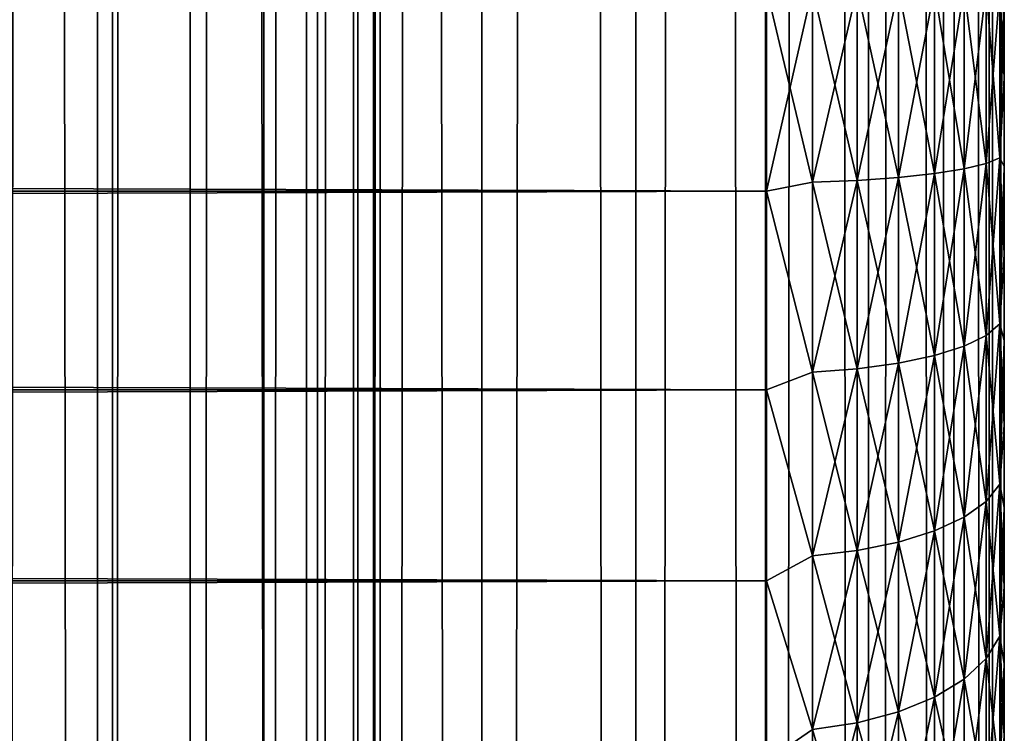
# Model space of a CAD drawing. Extents: x -265 to 265, y 0 to 1307.
# Tile 115 of 256: x 257 to 265, y 294 to 300. Entities that reach past the tile are written whole.
import ezdxf

# ---------------------------------------------------------------- set-up
doc = ezdxf.new("R2010")
doc.units = 0
doc.header["$LTSCALE"] = 81.481481
for name, color, linetype in [('119', 7, 'CONTINUOUS'), ('120', 7, 'CONTINUOUS'), ('57', 7, 'CONTINUOUS'), ('60', 7, 'CONTINUOUS'), ('64', 7, 'CONTINUOUS')]:
    doc.layers.add(name, color=color, linetype=linetype)

msp = doc.modelspace()

# ---------------------------------------------------------------- linework, layer by layer
at = {"layer": '119', "color": 7, "linetype": 'CONTINUOUS'}
for points in [[(255.7403, 1, 13.8582), (257.5, 1, 12.9904), (255.7403, 1299, 13.8582), (255.7403, 1, 13.8582)], [(255.7403, 1299, 13.8582), (257.5, 1, 12.9904), (257.5, 1299, 12.9904), (255.7403, 1299, 13.8582)], [(257.5, 1, 12.9904), (259.1314, 1, 11.9003), (257.5, 1299, 12.9904), (257.5, 1, 12.9904)], [(257.5, 1299, 12.9904), (259.1314, 1, 11.9003), (259.1314, 1299, 11.9003), (257.5, 1299, 12.9904)], [(259.1314, 1, 11.9003), (260.6066, 1, 10.6066), (259.1314, 1299, 11.9003), (259.1314, 1, 11.9003)], [(259.1314, 1299, 11.9003), (260.6066, 1, 10.6066), (260.6066, 1299, 10.6066), (259.1314, 1299, 11.9003)], [(260.6066, 1, 10.6066), (261.9003, 1, 9.1314), (260.6066, 1299, 10.6066), (260.6066, 1, 10.6066)], [(260.6066, 1299, 10.6066), (261.9003, 1, 9.1314), (261.9003, 1299, 9.1314), (260.6066, 1299, 10.6066)], [(261.9003, 1, 9.1314), (262.9904, 1, 7.5), (261.9003, 1299, 9.1314), (261.9003, 1, 9.1314)], [(261.9003, 1299, 9.1314), (262.9904, 1, 7.5), (262.9904, 1299, 7.5), (261.9003, 1299, 9.1314)], [(262.9904, 1, 7.5), (263.8582, 1, 5.7403), (262.9904, 1299, 7.5), (262.9904, 1, 7.5)], [(262.9904, 1299, 7.5), (263.8582, 1, 5.7403), (263.8582, 1299, 5.7403), (262.9904, 1299, 7.5)], [(263.8582, 1, 5.7403), (264.4889, 1, 3.8823), (263.8582, 1299, 5.7403), (263.8582, 1, 5.7403)], [(263.8582, 1299, 5.7403), (264.4889, 1, 3.8823), (264.4889, 1299, 3.8823), (263.8582, 1299, 5.7403)], [(264.4889, 1, 3.8823), (264.8717, 1, 1.9579), (264.4889, 1299, 3.8823), (264.4889, 1, 3.8823)], [(264.4889, 1299, 3.8823), (264.8717, 1, 1.9579), (264.8717, 1299, 1.9579), (264.4889, 1299, 3.8823)], [(264.8717, 1, 1.9579), (265, 1), (264.8717, 1299, 1.9579), (264.8717, 1, 1.9579)], [(264.8717, 1299, 1.9579), (265, 1), (265, 1299), (264.8717, 1299, 1.9579)]]:
    msp.add_3dface(points, dxfattribs=at)
at = {"layer": '120', "color": 7, "linetype": 'CONTINUOUS'}
for points in [[(260.6066, 1299, -10.6066), (260.6066, 1, -10.6066), (259.75, 20, -11.399), (260.6066, 1299, -10.6066)], [(259.75, 1280, -11.399), (260.6066, 1299, -10.6066), (259.75, 20, -11.399), (259.75, 1280, -11.399)], [(261.9003, 1, -9.1314), (260.6066, 1, -10.6066), (261.9003, 1299, -9.1314), (261.9003, 1, -9.1314)], [(261.9003, 1299, -9.1314), (260.6066, 1, -10.6066), (260.6066, 1299, -10.6066), (261.9003, 1299, -9.1314)], [(262.9904, 1, -7.5), (261.9003, 1, -9.1314), (262.9904, 1299, -7.5), (262.9904, 1, -7.5)], [(262.9904, 1299, -7.5), (261.9003, 1, -9.1314), (261.9003, 1299, -9.1314), (262.9904, 1299, -7.5)], [(263.8582, 1, -5.7403), (262.9904, 1, -7.5), (263.8582, 1299, -5.7403), (263.8582, 1, -5.7403)], [(263.8582, 1299, -5.7403), (262.9904, 1, -7.5), (262.9904, 1299, -7.5), (263.8582, 1299, -5.7403)], [(264.4889, 1, -3.8823), (263.8582, 1, -5.7403), (264.4889, 1299, -3.8823), (264.4889, 1, -3.8823)], [(264.4889, 1299, -3.8823), (263.8582, 1, -5.7403), (263.8582, 1299, -5.7403), (264.4889, 1299, -3.8823)], [(264.8717, 1, -1.9579), (264.4889, 1, -3.8823), (264.8717, 1299, -1.9579), (264.8717, 1, -1.9579)], [(264.8717, 1299, -1.9579), (264.4889, 1, -3.8823), (264.4889, 1299, -3.8823), (264.8717, 1299, -1.9579)], [(265, 1299), (265, 1), (264.8717, 1, -1.9579), (265, 1299)], [(265, 1299), (264.8717, 1, -1.9579), (264.8717, 1299, -1.9579), (265, 1299)], [(259.6951, 1278.9668, -11.4457), (259.75, 1280, -11.399), (259.6951, 21.0333, -11.4457), (259.6951, 1278.9668, -11.4457)], [(259.6951, 21.0333, -11.4457), (259.75, 1280, -11.399), (259.75, 20, -11.399), (259.6951, 21.0333, -11.4457)], [(259.525, 1277.9175, -11.5877), (259.6951, 1278.9668, -11.4457), (259.525, 22.0825, -11.5877), (259.525, 1277.9175, -11.5877)], [(259.525, 22.0825, -11.5877), (259.6951, 1278.9668, -11.4457), (259.6951, 21.0333, -11.4457), (259.525, 22.0825, -11.5877)], [(259.2244, 1276.842, -11.8284), (259.525, 1277.9175, -11.5877), (259.2244, 23.1581, -11.8284), (259.2244, 1276.842, -11.8284)], [(259.2244, 23.1581, -11.8284), (259.525, 1277.9175, -11.5877), (259.525, 22.0825, -11.5877), (259.2244, 23.1581, -11.8284)], [(258.7723, 1275.7446, -12.1674), (259.2244, 1276.842, -11.8284), (258.7723, 24.2554, -12.1674), (258.7723, 1275.7446, -12.1674)], [(258.7723, 24.2554, -12.1674), (259.2244, 1276.842, -11.8284), (259.2244, 23.1581, -11.8284), (258.7723, 24.2554, -12.1674)], [(258.1533, 1274.6534, -12.5906), (258.7723, 1275.7446, -12.1674), (258.1533, 25.3466, -12.5906), (258.1533, 1274.6534, -12.5906)], [(258.1533, 25.3466, -12.5906), (258.7723, 1275.7446, -12.1674), (258.7723, 24.2554, -12.1674), (258.1533, 25.3466, -12.5906)], [(257.3737, 1273.621, -13.0625), (258.1533, 1274.6534, -12.5906), (257.3737, 26.379, -13.0625), (257.3737, 1273.621, -13.0625)], [(257.3737, 26.379, -13.0625), (258.1533, 1274.6534, -12.5906), (258.1533, 25.3466, -12.5906), (257.3737, 26.379, -13.0625)], [(256.4613, 1272.6984, -13.537), (257.3737, 1273.621, -13.0625), (256.4613, 27.3016, -13.537), (256.4613, 1272.6984, -13.537)], [(256.4613, 27.3016, -13.537), (257.3737, 1273.621, -13.0625), (257.3737, 26.379, -13.0625), (256.4613, 27.3016, -13.537)]]:
    msp.add_3dface(points, dxfattribs=at)
at = {"layer": '57', "color": 7, "linetype": 'CONTINUOUS'}
for points in [[(265, 300, 17), (265, 300, 38), (265, 299.251, 37.9733), (265, 300, 17)], [(265, 299.251, 17.0267), (265, 300, 17), (265, 299.251, 37.9733), (265, 299.251, 17.0267)], [(265, 298.5057, 17.1069), (265, 299.251, 17.0267), (265, 298.5057, 37.8931), (265, 298.5057, 17.1069)], [(265, 298.5057, 37.8931), (265, 299.251, 17.0267), (265, 299.251, 37.9733), (265, 298.5057, 37.8931)], [(265, 297.7681, 17.2399), (265, 298.5057, 17.1069), (265, 297.7681, 37.7601), (265, 297.7681, 17.2399)], [(265, 297.7681, 37.7601), (265, 298.5057, 17.1069), (265, 298.5057, 37.8931), (265, 297.7681, 37.7601)], [(265, 297.0419, 17.4253), (265, 297.7681, 17.2399), (265, 297.0419, 37.5747), (265, 297.0419, 17.4253)], [(265, 297.0419, 37.5747), (265, 297.7681, 17.2399), (265, 297.7681, 37.7601), (265, 297.0419, 37.5747)], [(265, 296.3307, 17.662), (265, 297.0419, 17.4253), (265, 296.3307, 37.338), (265, 296.3307, 17.662)], [(265, 296.3307, 37.338), (265, 297.0419, 17.4253), (265, 297.0419, 37.5747), (265, 296.3307, 37.338)], [(265, 295.6382, 17.9488), (265, 296.3307, 17.662), (265, 295.6382, 37.0512), (265, 295.6382, 17.9488)], [(265, 295.6382, 37.0512), (265, 296.3307, 17.662), (265, 296.3307, 37.338), (265, 295.6382, 37.0512)], [(265, 294.9679, 18.2844), (265, 295.6382, 17.9488), (265, 294.9679, 36.7156), (265, 294.9679, 18.2844)], [(265, 294.9679, 36.7156), (265, 295.6382, 17.9488), (265, 295.6382, 37.0512), (265, 294.9679, 36.7156)], [(265, 294.3233, 18.6668), (265, 294.9679, 18.2844), (265, 294.3233, 36.3332), (265, 294.3233, 18.6668)], [(265, 294.3233, 36.3332), (265, 294.9679, 18.2844), (265, 294.9679, 36.7156), (265, 294.3233, 36.3332)], [(265, 293.7076, 19.0943), (265, 294.3233, 18.6668), (265, 293.7076, 35.9057), (265, 293.7076, 19.0943)], [(265, 293.7076, 35.9057), (265, 294.3233, 18.6668), (265, 294.3233, 36.3332), (265, 293.7076, 35.9057)]]:
    msp.add_3dface(points, dxfattribs=at)
at = {"layer": '60', "color": 7, "linetype": 'CONTINUOUS'}
for points in [[(263, 300, 40), (-263, 300, 40), (-263, 298.2979, 39.8836), (263, 300, 40)], [(-263, 300, 15), (263, 300, 15), (263, 298.2979, 15.1164), (-263, 300, 15)], [(-263, 298.2979, 15.1164), (-263, 300, 15), (263, 298.2979, 15.1164), (-263, 298.2979, 15.1164)], [(263, 300, 40), (-263, 298.2979, 39.8836), (263, 298.2979, 39.8836), (263, 300, 40)], [(-263, 296.6275, 15.4635), (-263, 298.2979, 15.1164), (263, 296.6275, 15.4635), (-263, 296.6275, 15.4635)], [(263, 296.6275, 15.4635), (-263, 298.2979, 15.1164), (263, 298.2979, 15.1164), (263, 296.6275, 15.4635)], [(-263, 298.2979, 39.8836), (-263, 296.6275, 39.5365), (263, 298.2979, 39.8836), (-263, 298.2979, 39.8836)], [(263, 298.2979, 39.8836), (-263, 296.6275, 39.5365), (263, 296.6275, 39.5365), (263, 298.2979, 39.8836)], [(-263, 295.02, 16.0349), (-263, 296.6275, 15.4635), (263, 295.02, 16.0349), (-263, 295.02, 16.0349)], [(263, 295.02, 16.0349), (-263, 296.6275, 15.4635), (263, 296.6275, 15.4635), (263, 295.02, 16.0349)], [(-263, 296.6275, 39.5365), (-263, 295.02, 38.9651), (263, 296.6275, 39.5365), (-263, 296.6275, 39.5365)], [(263, 296.6275, 39.5365), (-263, 295.02, 38.9651), (263, 295.02, 38.9651), (263, 296.6275, 39.5365)], [(-263, 293.5052, 16.8198), (-263, 295.02, 16.0349), (263, 293.5052, 16.8198), (-263, 293.5052, 16.8198)], [(263, 293.5052, 16.8198), (-263, 295.02, 16.0349), (263, 295.02, 16.0349), (263, 293.5052, 16.8198)], [(-263, 295.02, 38.9651), (-263, 293.5052, 38.1802), (263, 295.02, 38.9651), (-263, 295.02, 38.9651)], [(263, 295.02, 38.9651), (-263, 293.5052, 38.1802), (263, 293.5052, 38.1802), (263, 295.02, 38.9651)]]:
    msp.add_3dface(points, dxfattribs=at)
at = {"layer": '64', "color": 7, "linetype": 'CONTINUOUS'}
for points in [[(263, 298.2979, 15.1164), (263, 300, 15), (263.3879, 298.3734, 15.1446), (263, 298.2979, 15.1164)], [(263, 300, 15), (263.3879, 300, 15.038), (263.3879, 298.3734, 15.1446), (263, 300, 15)], [(263, 300, 40), (263, 298.2979, 39.8836), (263.3879, 300, 39.962), (263, 300, 40)], [(263, 298.2979, 39.8836), (263.3879, 298.3734, 39.8554), (263.3879, 300, 39.962), (263, 298.2979, 39.8836)], [(263.7636, 300, 15.1515), (263.7636, 298.3882, 15.2571), (263.3879, 300, 15.038), (263.7636, 300, 15.1515)], [(263.3879, 300, 15.038), (263.7636, 298.3882, 15.2571), (263.3879, 298.3734, 15.1446), (263.3879, 300, 15.038)], [(263.7636, 298.3882, 39.7429), (263.7636, 300, 39.8485), (263.3879, 298.3734, 39.8554), (263.7636, 298.3882, 39.7429)], [(263.3879, 298.3734, 39.8554), (263.7636, 300, 39.8485), (263.3879, 300, 39.962), (263.3879, 298.3734, 39.8554)], [(264.1098, 300, 15.3362), (264.1098, 298.4123, 15.4403), (263.7636, 300, 15.1515), (264.1098, 300, 15.3362)], [(263.7636, 300, 15.1515), (264.1098, 298.4123, 15.4403), (263.7636, 298.3882, 15.2571), (263.7636, 300, 15.1515)], [(264.1098, 298.4123, 39.5597), (264.1098, 300, 39.6638), (263.7636, 298.3882, 39.7429), (264.1098, 298.4123, 39.5597)], [(263.7636, 298.3882, 39.7429), (264.1098, 300, 39.6638), (263.7636, 300, 39.8485), (263.7636, 298.3882, 39.7429)], [(264.4134, 300, 15.585), (264.4134, 298.4448, 15.6869), (264.1098, 300, 15.3362), (264.4134, 300, 15.585)], [(264.1098, 300, 15.3362), (264.4134, 298.4448, 15.6869), (264.1098, 298.4123, 15.4403), (264.1098, 300, 15.3362)], [(264.4134, 298.4448, 39.3131), (264.4134, 300, 39.415), (264.1098, 298.4123, 39.5597), (264.4134, 298.4448, 39.3131)], [(264.1098, 298.4123, 39.5597), (264.4134, 300, 39.415), (264.1098, 300, 39.6638), (264.1098, 298.4123, 39.5597)], [(264.6625, 300, 15.8882), (264.6625, 298.4844, 15.9875), (264.4134, 300, 15.585), (264.6625, 300, 15.8882)], [(264.4134, 300, 15.585), (264.6625, 298.4844, 15.9875), (264.4134, 298.4448, 15.6869), (264.4134, 300, 15.585)], [(264.6625, 298.4844, 39.0125), (264.6625, 300, 39.1118), (264.4134, 298.4448, 39.3131), (264.6625, 298.4844, 39.0125)], [(264.4134, 298.4448, 39.3131), (264.6625, 300, 39.1118), (264.4134, 300, 39.415), (264.4134, 298.4448, 39.3131)], [(264.8476, 300, 16.2343), (264.8476, 298.5295, 16.3307), (264.6625, 300, 15.8882), (264.8476, 300, 16.2343)], [(264.6625, 300, 15.8882), (264.8476, 298.5295, 16.3307), (264.6625, 298.4844, 15.9875), (264.6625, 300, 15.8882)], [(264.8476, 298.5295, 38.6693), (264.8476, 300, 38.7657), (264.6625, 298.4844, 39.0125), (264.8476, 298.5295, 38.6693)], [(264.6625, 298.4844, 39.0125), (264.8476, 300, 38.7657), (264.6625, 300, 39.1118), (264.6625, 298.4844, 39.0125)], [(264.9616, 300, 16.6098), (264.9616, 298.5785, 16.703), (264.8476, 300, 16.2343), (264.9616, 300, 16.6098)], [(264.8476, 300, 16.2343), (264.9616, 298.5785, 16.703), (264.8476, 298.5295, 16.3307), (264.8476, 300, 16.2343)], [(264.9616, 298.5785, 38.297), (264.9616, 300, 38.3902), (264.8476, 298.5295, 38.6693), (264.9616, 298.5785, 38.297)], [(264.8476, 298.5295, 38.6693), (264.9616, 300, 38.3902), (264.8476, 300, 38.7657), (264.8476, 298.5295, 38.6693)], [(265, 299.251, 37.9733), (265, 300, 38), (264.9616, 298.5785, 38.297), (265, 299.251, 37.9733)], [(264.9616, 298.5785, 38.297), (265, 300, 38), (264.9616, 300, 38.3902), (264.9616, 298.5785, 38.297)], [(265, 300, 17), (265, 299.251, 17.0267), (264.9616, 300, 16.6098), (265, 300, 17)], [(264.9616, 300, 16.6098), (265, 299.251, 17.0267), (264.9616, 298.5785, 16.703), (264.9616, 300, 16.6098)], [(265, 299.251, 17.0267), (265, 298.5057, 17.1069), (264.9616, 298.5785, 16.703), (265, 299.251, 17.0267)], [(265, 298.5057, 37.8931), (265, 299.251, 37.9733), (264.9616, 298.5785, 38.297), (265, 298.5057, 37.8931)], [(264.9616, 298.5785, 16.703), (264.9616, 297.1814, 16.9809), (264.8476, 298.5295, 16.3307), (264.9616, 298.5785, 16.703)], [(264.9616, 297.1814, 38.0191), (264.9616, 298.5785, 38.297), (264.8476, 297.0842, 38.3819), (264.9616, 297.1814, 38.0191)], [(264.8476, 297.0842, 38.3819), (264.9616, 298.5785, 38.297), (264.8476, 298.5295, 38.6693), (264.8476, 297.0842, 38.3819)], [(265, 298.5057, 17.1069), (265, 297.7681, 17.2399), (264.9616, 298.5785, 16.703), (265, 298.5057, 17.1069)], [(264.9616, 298.5785, 16.703), (265, 297.7681, 17.2399), (264.9616, 297.1814, 16.9809), (264.9616, 298.5785, 16.703)], [(264.9616, 297.1814, 38.0191), (265, 298.5057, 37.8931), (264.9616, 298.5785, 38.297), (264.9616, 297.1814, 38.0191)], [(264.6625, 298.4844, 15.9875), (264.6625, 296.9946, 16.2839), (264.4134, 298.4448, 15.6869), (264.6625, 298.4844, 15.9875)], [(264.6625, 296.9946, 38.7161), (264.6625, 298.4844, 39.0125), (264.4134, 296.9162, 39.0091), (264.6625, 296.9946, 38.7161)], [(264.4134, 296.9162, 39.0091), (264.6625, 298.4844, 39.0125), (264.4134, 298.4448, 39.3131), (264.4134, 296.9162, 39.0091)], [(264.8476, 298.5295, 16.3307), (264.8476, 297.0842, 16.6181), (264.6625, 298.4844, 15.9875), (264.8476, 298.5295, 16.3307)], [(264.8476, 297.0842, 38.3819), (264.8476, 298.5295, 38.6693), (264.6625, 296.9946, 38.7161), (264.8476, 297.0842, 38.3819)], [(264.6625, 296.9946, 38.7161), (264.8476, 298.5295, 38.6693), (264.6625, 298.4844, 39.0125), (264.6625, 296.9946, 38.7161)], [(264.6625, 298.4844, 15.9875), (264.8476, 297.0842, 16.6181), (264.6625, 296.9946, 16.2839), (264.6625, 298.4844, 15.9875)], [(264.8476, 298.5295, 16.3307), (264.9616, 297.1814, 16.9809), (264.8476, 297.0842, 16.6181), (264.8476, 298.5295, 16.3307)], [(265, 297.7681, 37.7601), (265, 298.5057, 37.8931), (264.9616, 297.1814, 38.0191), (265, 297.7681, 37.7601)], [(263.7636, 298.3882, 15.2571), (263.7636, 296.804, 15.5723), (263.3879, 298.3734, 15.1446), (263.7636, 298.3882, 15.2571)], [(263.7636, 296.804, 39.4277), (263.7636, 298.3882, 39.7429), (263.3879, 296.7746, 39.5374), (263.7636, 296.804, 39.4277)], [(263.3879, 296.7746, 39.5374), (263.7636, 298.3882, 39.7429), (263.3879, 298.3734, 39.8554), (263.3879, 296.7746, 39.5374)], [(264.1098, 298.4123, 15.4403), (264.1098, 296.8518, 15.7507), (263.7636, 298.3882, 15.2571), (264.1098, 298.4123, 15.4403)], [(264.1098, 296.8518, 39.2493), (264.1098, 298.4123, 39.5597), (263.7636, 296.804, 39.4277), (264.1098, 296.8518, 39.2493)], [(263.7636, 296.804, 39.4277), (264.1098, 298.4123, 39.5597), (263.7636, 298.3882, 39.7429), (263.7636, 296.804, 39.4277)], [(263.7636, 298.3882, 15.2571), (264.1098, 296.8518, 15.7507), (263.7636, 296.804, 15.5723), (263.7636, 298.3882, 15.2571)], [(264.4134, 298.4448, 15.6869), (264.4134, 296.9162, 15.9909), (264.1098, 298.4123, 15.4403), (264.4134, 298.4448, 15.6869)], [(264.4134, 296.9162, 39.0091), (264.4134, 298.4448, 39.3131), (264.1098, 296.8518, 39.2493), (264.4134, 296.9162, 39.0091)], [(264.1098, 296.8518, 39.2493), (264.4134, 298.4448, 39.3131), (264.1098, 298.4123, 39.5597), (264.1098, 296.8518, 39.2493)], [(264.1098, 298.4123, 15.4403), (264.4134, 296.9162, 15.9909), (264.1098, 296.8518, 15.7507), (264.1098, 298.4123, 15.4403)], [(264.4134, 298.4448, 15.6869), (264.6625, 296.9946, 16.2839), (264.4134, 296.9162, 15.9909), (264.4134, 298.4448, 15.6869)], [(263, 298.2979, 39.8836), (263.3879, 296.7746, 39.5374), (263.3879, 298.3734, 39.8554), (263, 298.2979, 39.8836)], [(263, 298.2979, 15.1164), (263.3879, 298.3734, 15.1446), (263.3879, 296.7746, 15.4626), (263, 298.2979, 15.1164)], [(263, 298.2979, 39.8836), (263, 296.6275, 39.5365), (263.3879, 296.7746, 39.5374), (263, 298.2979, 39.8836)], [(263, 296.6275, 15.4635), (263, 298.2979, 15.1164), (263.3879, 296.7746, 15.4626), (263, 296.6275, 15.4635)], [(263.3879, 298.3734, 15.1446), (263.7636, 296.804, 15.5723), (263.3879, 296.7746, 15.4626), (263.3879, 298.3734, 15.1446)], [(265, 297.7681, 17.2399), (265, 297.0419, 17.4253), (264.9616, 297.1814, 16.9809), (265, 297.7681, 17.2399)], [(265, 297.0419, 37.5747), (265, 297.7681, 37.7601), (264.9616, 297.1814, 38.0191), (265, 297.0419, 37.5747)], [(264.9616, 297.1814, 16.9809), (264.9616, 295.8325, 17.4388), (264.8476, 297.0842, 16.6181), (264.9616, 297.1814, 16.9809)], [(264.9616, 295.8325, 37.5612), (264.9616, 297.1814, 38.0191), (264.8476, 295.6888, 37.9082), (264.9616, 295.8325, 37.5612)], [(264.8476, 295.6888, 37.9082), (264.9616, 297.1814, 38.0191), (264.8476, 297.0842, 38.3819), (264.8476, 295.6888, 37.9082)], [(265, 297.0419, 17.4253), (265, 296.3307, 17.662), (264.9616, 297.1814, 16.9809), (265, 297.0419, 17.4253)], [(264.9616, 297.1814, 16.9809), (265, 296.3307, 17.662), (264.9616, 295.8325, 17.4388), (264.9616, 297.1814, 16.9809)], [(264.9616, 295.8325, 37.5612), (265, 297.0419, 37.5747), (264.9616, 297.1814, 38.0191), (264.9616, 295.8325, 37.5612)], [(264.8476, 297.0842, 16.6181), (264.8476, 295.6888, 17.0918), (264.6625, 296.9946, 16.2839), (264.8476, 297.0842, 16.6181)], [(264.8476, 295.6888, 37.9082), (264.8476, 297.0842, 38.3819), (264.6625, 295.5564, 38.2279), (264.8476, 295.6888, 37.9082)], [(264.6625, 295.5564, 38.2279), (264.8476, 297.0842, 38.3819), (264.6625, 296.9946, 38.7161), (264.6625, 295.5564, 38.2279)], [(264.8476, 297.0842, 16.6181), (264.9616, 295.8325, 17.4388), (264.8476, 295.6888, 17.0918), (264.8476, 297.0842, 16.6181)], [(264.6625, 296.9946, 16.2839), (264.6625, 295.5564, 16.7721), (264.4134, 296.9162, 15.9909), (264.6625, 296.9946, 16.2839)], [(264.6625, 295.5564, 38.2279), (264.6625, 296.9946, 38.7161), (264.4134, 295.4403, 38.5081), (264.6625, 295.5564, 38.2279)], [(264.4134, 295.4403, 38.5081), (264.6625, 296.9946, 38.7161), (264.4134, 296.9162, 39.0091), (264.4134, 295.4403, 38.5081)], [(264.6625, 296.9946, 16.2839), (264.8476, 295.6888, 17.0918), (264.6625, 295.5564, 16.7721), (264.6625, 296.9946, 16.2839)], [(265, 296.3307, 37.338), (265, 297.0419, 37.5747), (264.9616, 295.8325, 37.5612), (265, 296.3307, 37.338)], [(264.4134, 296.9162, 15.9909), (264.4134, 295.4403, 16.4919), (264.1098, 296.8518, 15.7507), (264.4134, 296.9162, 15.9909)], [(264.4134, 295.4403, 38.5081), (264.4134, 296.9162, 39.0091), (264.1098, 295.3451, 38.7379), (264.4134, 295.4403, 38.5081)], [(264.1098, 295.3451, 38.7379), (264.4134, 296.9162, 39.0091), (264.1098, 296.8518, 39.2493), (264.1098, 295.3451, 38.7379)], [(264.4134, 296.9162, 15.9909), (264.6625, 295.5564, 16.7721), (264.4134, 295.4403, 16.4919), (264.4134, 296.9162, 15.9909)], [(263.7636, 296.804, 15.5723), (263.7636, 295.2744, 16.0915), (263.3879, 296.7746, 15.4626), (263.7636, 296.804, 15.5723)], [(263.7636, 295.2744, 38.9085), (263.7636, 296.804, 39.4277), (263.3879, 295.231, 39.0134), (263.7636, 295.2744, 38.9085)], [(263.3879, 295.231, 39.0134), (263.7636, 296.804, 39.4277), (263.3879, 296.7746, 39.5374), (263.3879, 295.231, 39.0134)], [(264.1098, 296.8518, 15.7507), (264.1098, 295.3451, 16.2621), (263.7636, 296.804, 15.5723), (264.1098, 296.8518, 15.7507)], [(264.1098, 295.3451, 38.7379), (264.1098, 296.8518, 39.2493), (263.7636, 295.2744, 38.9085), (264.1098, 295.3451, 38.7379)], [(263.7636, 295.2744, 38.9085), (264.1098, 296.8518, 39.2493), (263.7636, 296.804, 39.4277), (263.7636, 295.2744, 38.9085)], [(263.7636, 296.804, 15.5723), (264.1098, 295.3451, 16.2621), (263.7636, 295.2744, 16.0915), (263.7636, 296.804, 15.5723)], [(264.1098, 296.8518, 15.7507), (264.4134, 295.4403, 16.4919), (264.1098, 295.3451, 16.2621), (264.1098, 296.8518, 15.7507)], [(263, 296.6275, 39.5365), (263.3879, 295.231, 39.0134), (263.3879, 296.7746, 39.5374), (263, 296.6275, 39.5365)], [(263, 296.6275, 15.4635), (263.3879, 296.7746, 15.4626), (263.3879, 295.231, 15.9866), (263, 296.6275, 15.4635)], [(263.3879, 296.7746, 15.4626), (263.7636, 295.2744, 16.0915), (263.3879, 295.231, 15.9866), (263.3879, 296.7746, 15.4626)], [(263, 296.6275, 39.5365), (263, 295.02, 38.9651), (263.3879, 295.231, 39.0134), (263, 296.6275, 39.5365)], [(263, 295.02, 16.0349), (263, 296.6275, 15.4635), (263.3879, 295.231, 15.9866), (263, 295.02, 16.0349)], [(265, 296.3307, 17.662), (265, 295.6382, 17.9488), (264.9616, 295.8325, 17.4388), (265, 296.3307, 17.662)], [(265, 295.6382, 37.0512), (265, 296.3307, 37.338), (264.9616, 295.8325, 37.5612), (265, 295.6382, 37.0512)], [(264.9616, 295.8325, 17.4388), (264.9616, 294.5549, 18.0688), (264.8476, 295.6888, 17.0918), (264.9616, 295.8325, 17.4388)], [(264.9616, 294.5549, 36.9312), (264.9616, 295.8325, 37.5612), (264.8476, 294.3671, 37.2564), (264.9616, 294.5549, 36.9312)], [(264.8476, 294.3671, 37.2564), (264.9616, 295.8325, 37.5612), (264.8476, 295.6888, 37.9082), (264.8476, 294.3671, 37.2564)], [(265, 295.6382, 17.9488), (265, 294.9679, 18.2844), (264.9616, 295.8325, 17.4388), (265, 295.6382, 17.9488)], [(264.9616, 295.8325, 17.4388), (265, 294.9679, 18.2844), (264.9616, 294.5549, 18.0688), (264.9616, 295.8325, 17.4388)], [(264.9616, 294.5549, 36.9312), (265, 295.6382, 37.0512), (264.9616, 295.8325, 37.5612), (264.9616, 294.5549, 36.9312)], [(264.8476, 295.6888, 17.0918), (264.8476, 294.3671, 17.7436), (264.6625, 295.5564, 16.7721), (264.8476, 295.6888, 17.0918)], [(264.8476, 294.3671, 37.2564), (264.8476, 295.6888, 37.9082), (264.6625, 294.1941, 37.5561), (264.8476, 294.3671, 37.2564)], [(264.6625, 294.1941, 37.5561), (264.8476, 295.6888, 37.9082), (264.6625, 295.5564, 38.2279), (264.6625, 294.1941, 37.5561)], [(264.8476, 295.6888, 17.0918), (264.9616, 294.5549, 18.0688), (264.8476, 294.3671, 17.7436), (264.8476, 295.6888, 17.0918)], [(265, 294.9679, 36.7156), (265, 295.6382, 37.0512), (264.9616, 294.5549, 36.9312), (265, 294.9679, 36.7156)], [(264.6625, 295.5564, 16.7721), (264.6625, 294.1941, 17.4439), (264.4134, 295.4403, 16.4919), (264.6625, 295.5564, 16.7721)], [(264.6625, 294.1941, 37.5561), (264.6625, 295.5564, 38.2279), (264.4134, 294.0425, 37.8187), (264.6625, 294.1941, 37.5561)], [(264.4134, 294.0425, 37.8187), (264.6625, 295.5564, 38.2279), (264.4134, 295.4403, 38.5081), (264.4134, 294.0425, 37.8187)], [(264.6625, 295.5564, 16.7721), (264.8476, 294.3671, 17.7436), (264.6625, 294.1941, 17.4439), (264.6625, 295.5564, 16.7721)], [(264.4134, 295.4403, 16.4919), (264.4134, 294.0425, 17.1813), (264.1098, 295.3451, 16.2621), (264.4134, 295.4403, 16.4919)], [(264.4134, 294.0425, 37.8187), (264.4134, 295.4403, 38.5081), (264.1098, 293.9181, 38.0342), (264.4134, 294.0425, 37.8187)], [(264.1098, 293.9181, 38.0342), (264.4134, 295.4403, 38.5081), (264.1098, 295.3451, 38.7379), (264.1098, 293.9181, 38.0342)], [(264.4134, 295.4403, 16.4919), (264.6625, 294.1941, 17.4439), (264.4134, 294.0425, 17.1813), (264.4134, 295.4403, 16.4919)], [(264.1098, 295.3451, 16.2621), (264.1098, 293.9181, 16.9658), (263.7636, 295.2744, 16.0915), (264.1098, 295.3451, 16.2621)], [(264.1098, 293.9181, 38.0342), (264.1098, 295.3451, 38.7379), (263.7636, 293.8257, 38.1941), (264.1098, 293.9181, 38.0342)], [(263.7636, 293.8257, 38.1941), (264.1098, 295.3451, 38.7379), (263.7636, 295.2744, 38.9085), (263.7636, 293.8257, 38.1941)], [(264.1098, 295.3451, 16.2621), (264.4134, 294.0425, 17.1813), (264.1098, 293.9181, 16.9658), (264.1098, 295.3451, 16.2621)], [(263, 295.02, 38.9651), (263.3879, 293.769, 38.2924), (263.3879, 295.231, 39.0134), (263, 295.02, 38.9651)], [(263, 295.02, 16.0349), (263.3879, 295.231, 15.9866), (263.3879, 293.769, 16.7076), (263, 295.02, 16.0349)], [(263.7636, 295.2744, 16.0915), (263.7636, 293.8257, 16.8059), (263.3879, 295.231, 15.9866), (263.7636, 295.2744, 16.0915)], [(263.7636, 293.8257, 38.1941), (263.7636, 295.2744, 38.9085), (263.3879, 293.769, 38.2924), (263.7636, 293.8257, 38.1941)], [(263.3879, 293.769, 38.2924), (263.7636, 295.2744, 38.9085), (263.3879, 295.231, 39.0134), (263.3879, 293.769, 38.2924)], [(263.3879, 295.231, 15.9866), (263.7636, 293.8257, 16.8059), (263.3879, 293.769, 16.7076), (263.3879, 295.231, 15.9866)], [(263.7636, 295.2744, 16.0915), (264.1098, 293.9181, 16.9658), (263.7636, 293.8257, 16.8059), (263.7636, 295.2744, 16.0915)], [(263, 295.02, 38.9651), (263, 293.5052, 38.1802), (263.3879, 293.769, 38.2924), (263, 295.02, 38.9651)], [(263, 293.5052, 16.8198), (263, 295.02, 16.0349), (263.3879, 293.769, 16.7076), (263, 293.5052, 16.8198)], [(265, 294.9679, 18.2844), (265, 294.3233, 18.6668), (264.9616, 294.5549, 18.0688), (265, 294.9679, 18.2844)], [(265, 294.3233, 36.3332), (265, 294.9679, 36.7156), (264.9616, 294.5549, 36.9312), (265, 294.3233, 36.3332)], [(264.9616, 294.5549, 18.0688), (264.9616, 293.3705, 18.8602), (264.8476, 294.3671, 17.7436), (264.9616, 294.5549, 18.0688)], [(264.9616, 293.3705, 36.1398), (264.9616, 294.5549, 36.9312), (264.8476, 293.1419, 36.4377), (264.9616, 293.3705, 36.1398)], [(264.8476, 293.1419, 36.4377), (264.9616, 294.5549, 36.9312), (264.8476, 294.3671, 37.2564), (264.8476, 293.1419, 36.4377)], [(265, 294.3233, 18.6668), (265, 293.7076, 19.0943), (264.9616, 294.5549, 18.0688), (265, 294.3233, 18.6668)], [(264.9616, 294.5549, 18.0688), (265, 293.7076, 19.0943), (264.9616, 293.3705, 18.8602), (264.9616, 294.5549, 18.0688)], [(264.9616, 293.3705, 36.1398), (265, 294.3233, 36.3332), (264.9616, 294.5549, 36.9312), (264.9616, 293.3705, 36.1398)], [(264.8476, 294.3671, 17.7436), (264.8476, 293.1419, 18.5623), (264.6625, 294.1941, 17.4439), (264.8476, 294.3671, 17.7436)], [(264.8476, 293.1419, 36.4377), (264.8476, 294.3671, 37.2564), (264.6625, 292.9312, 36.7123), (264.8476, 293.1419, 36.4377)], [(264.6625, 292.9312, 36.7123), (264.8476, 294.3671, 37.2564), (264.6625, 294.1941, 37.5561), (264.6625, 292.9312, 36.7123)], [(264.8476, 294.3671, 17.7436), (264.9616, 293.3705, 18.8602), (264.8476, 293.1419, 18.5623), (264.8476, 294.3671, 17.7436)], [(265, 293.7076, 35.9057), (265, 294.3233, 36.3332), (264.9616, 293.3705, 36.1398), (265, 293.7076, 35.9057)], [(264.6625, 294.1941, 17.4439), (264.6625, 292.9312, 18.2877), (264.4134, 294.0425, 17.1813), (264.6625, 294.1941, 17.4439)], [(264.6625, 292.9312, 36.7123), (264.6625, 294.1941, 37.5561), (264.4134, 292.7466, 36.9528), (264.6625, 292.9312, 36.7123)], [(264.4134, 292.7466, 36.9528), (264.6625, 294.1941, 37.5561), (264.4134, 294.0425, 37.8187), (264.4134, 292.7466, 36.9528)], [(264.6625, 294.1941, 17.4439), (264.8476, 293.1419, 18.5623), (264.6625, 292.9312, 18.2877), (264.6625, 294.1941, 17.4439)], [(264.4134, 294.0425, 17.1813), (264.4134, 292.7466, 18.0472), (264.1098, 293.9181, 16.9658), (264.4134, 294.0425, 17.1813)], [(264.4134, 292.7466, 36.9528), (264.4134, 294.0425, 37.8187), (264.1098, 292.5951, 37.1502), (264.4134, 292.7466, 36.9528)], [(264.1098, 292.5951, 37.1502), (264.4134, 294.0425, 37.8187), (264.1098, 293.9181, 38.0342), (264.1098, 292.5951, 37.1502)], [(264.4134, 294.0425, 17.1813), (264.6625, 292.9312, 18.2877), (264.4134, 292.7466, 18.0472), (264.4134, 294.0425, 17.1813)], [(264.1098, 293.9181, 16.9658), (264.1098, 292.5951, 17.8498), (263.7636, 293.8257, 16.8059), (264.1098, 293.9181, 16.9658)], [(264.1098, 292.5951, 37.1502), (264.1098, 293.9181, 38.0342), (263.7636, 292.4827, 37.2967), (264.1098, 292.5951, 37.1502)], [(263.7636, 292.4827, 37.2967), (264.1098, 293.9181, 38.0342), (263.7636, 293.8257, 38.1941), (263.7636, 292.4827, 37.2967)], [(264.1098, 293.9181, 16.9658), (264.4134, 292.7466, 18.0472), (264.1098, 292.5951, 17.8498), (264.1098, 293.9181, 16.9658)], [(263.7636, 293.8257, 16.8059), (263.7636, 292.4827, 17.7033), (263.3879, 293.769, 16.7076), (263.7636, 293.8257, 16.8059)], [(263.7636, 292.4827, 37.2967), (263.7636, 293.8257, 38.1941), (263.3879, 292.4136, 37.3868), (263.7636, 292.4827, 37.2967)], [(263.3879, 292.4136, 37.3868), (263.7636, 293.8257, 38.1941), (263.3879, 293.769, 38.2924), (263.3879, 292.4136, 37.3868)], [(263.7636, 293.8257, 16.8059), (264.1098, 292.5951, 17.8498), (263.7636, 292.4827, 17.7033), (263.7636, 293.8257, 16.8059)], [(263, 293.5052, 38.1802), (263.3879, 292.4136, 37.3868), (263.3879, 293.769, 38.2924), (263, 293.5052, 38.1802)], [(263, 293.5052, 16.8198), (263.3879, 293.769, 16.7076), (263.3879, 292.4136, 17.6132), (263, 293.5052, 16.8198)], [(263.3879, 293.769, 16.7076), (263.7636, 292.4827, 17.7033), (263.3879, 292.4136, 17.6132), (263.3879, 293.769, 16.7076)]]:
    msp.add_3dface(points, dxfattribs=at)

doc.saveas('drawing.dxf')
